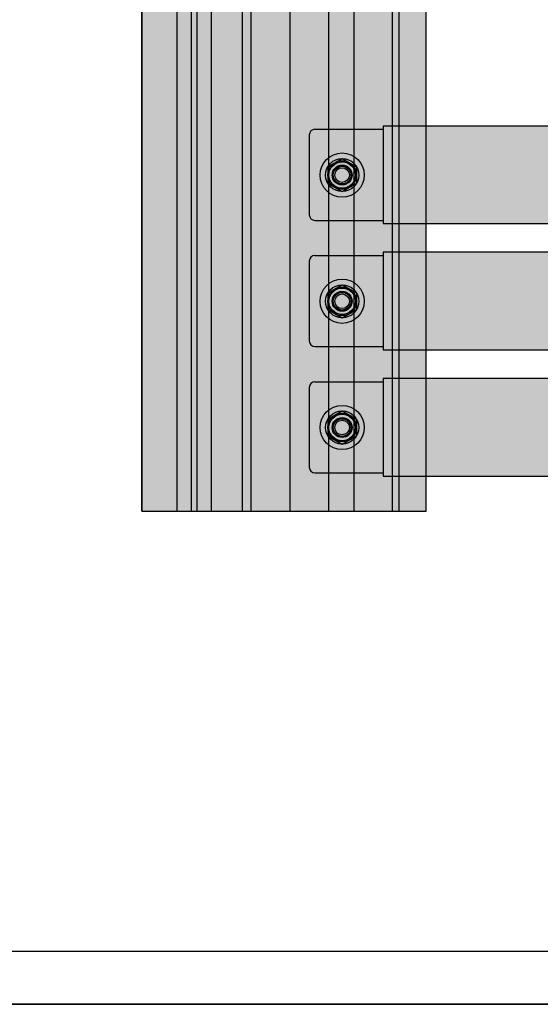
# Model space of a CAD drawing. Header units: millimetres. Extents: x -31 to 6803, y 0 to 664.
# Tile 84 of 118: x 1347 to 1360, y 94 to 118. Entities that reach past the tile are written whole.
import ezdxf

# ---------------------------------------------------------------- set-up
doc = ezdxf.new("R2010")
doc.units = ezdxf.units.MM
doc.layers.add('!POMOCNICZE', color=8, linetype='Continuous', plot=False)
doc.layers.add('INTFCLR_5769', color=7, linetype='Continuous')
doc.layers.add('SE_Busbars_AL', color=30, linetype='Continuous', lineweight=0)
doc.linetypes.add('CPFLEX', pattern='A,0.0001,-0.2,[131,LTYPESHP.SHX,S=0.2,R=0,X=-0.2,Y=0],-0.4,[131,LTYPESHP.SHX,S=0.2,R=180,X=0.2,Y=0],-0.2', length=0.8001)

# ---------------------------------------------------------------- blocks, each defined once
blk = doc.blocks.new('*U81')
at = {"transparency": 33554687}
h = blk.add_hatch(color=9, dxfattribs=at)
h.dxf.hatch_style = 1
h.paths.add_polyline_path([(-9.999972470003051, -9.295399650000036e-06, 1), (9.99999090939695, -9.295399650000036e-06, 1)])
at = {"color": 7}
blk.add_circle((-0.007165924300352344, -0.008619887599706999), 4.091665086, dxfattribs=at)
at = {"layer": 'INTFCLR_5769', "color": 7}
for p, q in [((-0.009635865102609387, 7.499984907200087), (-6.490345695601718, 3.758345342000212)), ((6.490361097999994, 3.758347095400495), (0.009653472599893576, 7.499985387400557)), ((-6.499990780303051, -3.741636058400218), (-6.499990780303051, 3.74164052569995)), ((6.500009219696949, -3.741657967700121), (6.500009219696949, 3.741635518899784)), ((-0.00962043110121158, -7.499993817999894), (-6.490342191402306, -3.75834736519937)), ((6.490379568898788, -3.758336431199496), (0.009638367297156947, -7.499994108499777))]:
    blk.add_line(p, q, dxfattribs=at)
for centre, radius in [((-2.879402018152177e-06, 0), 9.9999816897), ((-1.449003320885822e-06, 0), 7.4999900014), ((-1.612203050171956e-06, 0), 6.4999861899), ((6.846967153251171e-07, 0), 5.9999864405), ((-1.237600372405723e-06, 0), 4.499985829), ((-8.263014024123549e-07, 0), 4.3229896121), ((9.219696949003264e-06, -9.295399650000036e-06), 3.9999874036), ((0, 0), 3.3229871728)]:
    blk.add_circle(centre, radius, dxfattribs=at)
for centre, radius, start, end in [((0.0001956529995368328, -0.004587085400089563), 7.5045784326, 89.92779164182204, 90.07506146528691), ((0.003888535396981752, -0.002454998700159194), 7.5045784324, 149.9250568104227, 150.0720961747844), ((-0.005990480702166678, -0.003343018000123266), 7.506856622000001, 29.92570332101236, 30.07269802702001), ((0.005904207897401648, 0.003524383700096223), 7.5068566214, 209.9272977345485, 210.0744416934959), ((0.003993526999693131, -0.002066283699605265), 7.4955137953, 329.9248414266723, 330.0720597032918), ((-0.0001934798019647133, -0.00448366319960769), 7.4955137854, 269.9279402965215, 270.0751609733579)]:
    blk.add_arc(centre, radius, start, end, dxfattribs=at)
blk = doc.blocks.new('*U82')
at = {"transparency": 33554687}
h = blk.add_hatch(color=9, dxfattribs=at)
h.dxf.hatch_style = 1
h.paths.add_polyline_path([(-9.999972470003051, -9.295399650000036e-06, 1), (9.99999090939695, -9.295399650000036e-06, 1)])
at = {"color": 7}
blk.add_circle((-0.007165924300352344, -0.008619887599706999), 4.091665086, dxfattribs=at)
at = {"layer": 'INTFCLR_5769', "color": 7}
for p, q in [((-0.009635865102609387, 7.499984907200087), (-6.490345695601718, 3.758345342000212)), ((6.490361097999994, 3.758347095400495), (0.009653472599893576, 7.499985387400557)), ((-6.499990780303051, -3.741636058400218), (-6.499990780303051, 3.74164052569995)), ((6.500009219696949, -3.741657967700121), (6.500009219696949, 3.741635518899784)), ((-0.00962043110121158, -7.499993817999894), (-6.490342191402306, -3.75834736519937)), ((6.490379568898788, -3.758336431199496), (0.009638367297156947, -7.499994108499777))]:
    blk.add_line(p, q, dxfattribs=at)
for centre, radius in [((-2.879402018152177e-06, 0), 9.9999816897), ((-1.449003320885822e-06, 0), 7.4999900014), ((-1.612203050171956e-06, 0), 6.4999861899), ((6.846967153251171e-07, 0), 5.9999864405), ((-1.237600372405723e-06, 0), 4.499985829), ((-8.263014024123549e-07, 0), 4.3229896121), ((9.219696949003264e-06, -9.295399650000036e-06), 3.9999874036), ((0, 0), 3.3229871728)]:
    blk.add_circle(centre, radius, dxfattribs=at)
for centre, radius, start, end in [((0.0001956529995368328, -0.004587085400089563), 7.5045784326, 89.92779164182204, 90.07506146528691), ((0.003888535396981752, -0.002454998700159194), 7.5045784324, 149.9250568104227, 150.0720961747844), ((-0.005990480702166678, -0.003343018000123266), 7.506856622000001, 29.92570332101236, 30.07269802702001), ((0.005904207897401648, 0.003524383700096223), 7.5068566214, 209.9272977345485, 210.0744416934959), ((0.003993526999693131, -0.002066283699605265), 7.4955137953, 329.9248414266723, 330.0720597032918), ((-0.0001934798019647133, -0.00448366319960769), 7.4955137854, 269.9279402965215, 270.0751609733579)]:
    blk.add_arc(centre, radius, start, end, dxfattribs=at)
blk = doc.blocks.new('*U92')
at = {"layer": 'SE_Busbars_AL'}
h = blk.add_hatch(color=30, dxfattribs=at)
h.dxf.hatch_style = 1
edge = h.paths.add_edge_path()
edge.add_line((14.40879446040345, 16.11346548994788), (-9.556818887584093, 16.11346548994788))
edge.add_arc((-9.556818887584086, 14.11346548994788), 2, 90.00000000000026, 179.9999999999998)
edge.add_line((-11.55681888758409, 14.11346548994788), (-11.55681888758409, -13.95816465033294))
edge.add_arc((-9.556818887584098, -13.95816465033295), 1.999999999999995, 180, 270.0000000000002)
edge.add_line((-9.556818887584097, -15.95816465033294), (14.40879446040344, -15.95816465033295))
edge.add_line((14.40879446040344, -15.95816465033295), (14.40879446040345, 16.11346548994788))
edge = h.paths.add_edge_path(flags=0)
edge.add_arc((-1.999997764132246, 0), 1.35682117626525, 0, 360)
edge = h.paths.add_edge_path(flags=16)
edge.add_arc((-1.999998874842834, 0), 5.823773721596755, 270.07361614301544, 360, ccw=False)
edge.add_line((-1.992516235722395, -5.823768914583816), (-2.000007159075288, -3.978466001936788))
edge.add_line((-2.000007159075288, -3.978466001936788), (-2.007498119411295, -3.780057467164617))
edge.add_arc((-1.642191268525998, -3.334269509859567), 0.5763471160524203, 133.813484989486, 230.6666408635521, ccw=False)
edge.add_line((-2.041203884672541, -2.918378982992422), (-0.5330126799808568, -2.914046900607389))
edge.add_line((-0.5330126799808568, -2.914046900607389), (-3.230488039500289, -1.33183294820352))
edge.add_arc((-3.907280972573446, -0.7738353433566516), 0.8771601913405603, 320.4953345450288, 421.9095388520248)
edge.add_arc((-3.363372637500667, 0.9691447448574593), 0.9779428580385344, 0.8401426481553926, 262.30866376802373, ccw=False)
edge.add_line((-2.385534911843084, 0.9834840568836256), (-2.384500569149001, 0.9859892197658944))
edge.add_line((-2.384500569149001, 0.9859892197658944), (-2.383610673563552, 0.9881385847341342))
edge.add_arc((-7.063837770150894, 3.784606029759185), 5.452041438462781, 329.1413962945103, 381.9636461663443)
edge.add_line((-2.007498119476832, 5.823768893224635), (-2.000007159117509, 3.005512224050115))
edge.add_line((-2.000007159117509, 3.005512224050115), (-1.086645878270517, 3.176072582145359))
edge.add_arc((1.197221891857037, 1.323129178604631), 2.940994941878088, -26.73673497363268, 140.9469526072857, ccw=False)
at = {"layer": 'SE_Busbars_AL', "true_color": 0x939598}
h = blk.add_hatch(color=252, dxfattribs=at)
h.dxf.hatch_style = 1
h.paths.add_polyline_path([(170.828465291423, -17.09271497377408), (170.828465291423, 17.24804095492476), (14.40879446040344, 17.24802838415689), (14.40879446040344, -17.09272754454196)])
at = {"layer": 'SE_Busbars_AL'}
h = blk.add_hatch(color=30, dxfattribs=at)
h.dxf.hatch_style = 1
edge = h.paths.add_edge_path()
edge.add_line((170.828465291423, 16.11347806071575), (194.7940786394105, 16.11347806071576))
edge.add_arc((194.7940786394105, 14.11347806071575), 2.000000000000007, 2.2737367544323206e-13, 90, ccw=False)
edge.add_line((196.7940786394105, 14.11347806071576), (196.7940786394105, -13.95815207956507))
edge.add_arc((194.7940786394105, -13.95815207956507), 2, 270, 360, ccw=False)
edge.add_line((194.7940786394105, -15.95815207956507), (170.828465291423, -15.95815207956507))
edge.add_line((170.828465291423, -15.95815207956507), (170.828465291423, 16.11347806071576))
edge = h.paths.add_edge_path(flags=16)
edge.add_arc((187.2372575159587, 1.257076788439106e-05), 3.461054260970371, 0, 360)
edge = h.paths.add_edge_path(flags=16)
edge.add_line((187.2297759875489, -5.823756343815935), (187.2372669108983, -5.828081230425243))
edge.add_line((187.2372669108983, -5.828081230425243), (187.2447578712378, -5.823756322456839))
edge.add_arc((186.0890224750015, -4.595078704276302), 1.686823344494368, 313.2477957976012, 456.2765094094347)
edge.add_line((185.904607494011, -2.918366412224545), (188.1075660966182, -1.186850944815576))
edge.add_line((188.1075660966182, -1.186850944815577), (189.5445826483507, -1.775766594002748))
edge.add_arc((188.452158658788, -0.4139322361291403), 1.745847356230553, 308.7355740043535, 449.488384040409)
edge.add_line((188.4677477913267, 1.331845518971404), (187.6217603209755, 0.9860017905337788))
edge.add_line((187.6217603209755, 0.9860017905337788), (188.1064969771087, 1.189472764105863))
edge.add_arc((187.0791674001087, 2.175826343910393), 1.424183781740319, 316.1657383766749, 443.3230926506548)
edge.add_line((187.2447578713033, 3.590350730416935), (187.237266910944, 3.779538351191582))
edge.add_line((187.237266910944, 3.779538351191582), (187.2297759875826, 3.779538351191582))
edge.add_arc((186.213822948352, -1.022108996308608), 4.90795047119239, 78.05331073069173, 281.9466892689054)
edge = h.paths.add_edge_path(flags=16)
edge.add_arc((187.237258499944, 1.257076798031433e-05), 1.106015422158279, 0, 360)
edge = h.paths.add_edge_path(flags=16)
edge.add_arc((185.2372597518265, 1.257076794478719e-05), 4.659014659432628, 0, 360)
edge = h.paths.add_edge_path(flags=16)
edge.add_arc((187.2372669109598, 1.978868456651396e-05), 3.106007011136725, 0, 360)
at = {"color": 7}
for p, q in [((-11.55681888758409, 14.11346548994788), (-11.55681888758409, -13.95816465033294)), ((-9.556818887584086, 16.11346548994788), (14.40879446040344, 16.11346548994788)), ((170.828465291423, 17.24804095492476), (170.828465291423, -17.09271497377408)), ((170.828465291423, 17.24804095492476), (170.828465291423, -17.09271497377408)), ((194.7940786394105, 16.11347806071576), (170.828465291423, 16.11347806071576)), ((196.7940786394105, 14.11347806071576), (196.7940786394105, -13.95815207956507)), ((14.40879446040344, 12.11346548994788), (14.40879446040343, -11.95816465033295)), ((14.40879446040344, 10.56045709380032), (14.40879446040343, -10.40515625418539)), ((-9.556818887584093, -15.95816465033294), (14.40879446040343, -15.95816465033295)), ((194.7940786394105, -15.95815207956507), (170.828465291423, -15.95815207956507))]:
    blk.add_line(p, q, dxfattribs=at)
blk.add_lwpolyline([(14.40879446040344, 17.24802838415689), (14.40879446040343, -17.09272754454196), (170.828465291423, -17.09271497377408), (170.828465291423, 17.24804095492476)], close=True)
for centre, start, end in [((-9.556818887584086, 14.11346548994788), 90, 180), ((194.7940786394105, 14.11347806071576), 0, 90), ((-9.556818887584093, -13.95816465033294), 180, 270), ((194.7940786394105, -13.95815207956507), 270, 0)]:
    blk.add_arc(centre, 2, start, end, dxfattribs=at)
at = {"yscale": 0.7765041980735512, "zscale": 0.7765041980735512, "rotation": 180}
for name, p, xscale in [('*U81', (0, 0), 0.7765041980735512), ('*U82', (185.2372597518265, 1.257076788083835e-05), -0.7765041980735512)]:
    blk.add_blockref(name, p, dxfattribs=dict(at, xscale=xscale))
blk = doc.blocks.new('*U146')
at = {"true_color": 0x939598}
h = blk.add_hatch(color=252, dxfattribs=at)
h.dxf.hatch_style = 1
h.paths.add_polyline_path([(1670, 40.5), (1670, 50.00000000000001), (0, 50), (0, 40.5)])
at = {"true_color": 0x636466}
h = blk.add_hatch(color=251, dxfattribs=at)
h.dxf.hatch_style = 1
h.paths.add_polyline_path([(0, 40.5), (0, 38.25), (1670, 38.25), (1670, 40.5)])
h = blk.add_hatch(color=30)
h.dxf.hatch_style = 1
h.paths.add_polyline_path([(1670, 24.75000000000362), (1670, 38.25), (0, 38.25), (0, 24.75000000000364)])
at = {"true_color": 0x939598}
h = blk.add_hatch(color=252, dxfattribs=at)
h.dxf.hatch_style = 1
h.paths.add_polyline_path([(0, 24.75000000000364), (2.273736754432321e-13, 15.75000000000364), (1670, 15.75000000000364), (1670, 24.75000000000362)])
h = blk.add_hatch(color=30)
h.dxf.hatch_style = 1
h.paths.add_polyline_path([(0, 15.75000000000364), (2.273736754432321e-13, 2.250000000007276), (1670, 2.250000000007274), (1670, 15.75000000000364)])
h = blk.add_hatch(color=252, dxfattribs=at)
h.dxf.hatch_style = 1
h.paths.add_polyline_path([(1670, -11.49999999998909), (1670, 2.250000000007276), (-2.273736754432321e-13, 2.250000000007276), (-4.547473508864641e-13, -11.49999999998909)])
at = {"true_color": 0x636466}
h = blk.add_hatch(color=251, dxfattribs=at)
h.dxf.hatch_style = 1
h.paths.add_polyline_path([(1670, -14.49999999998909), (1670, -11.49999999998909), (0, -11.49999999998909), (0, -14.49999999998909)])
at = {"true_color": 0x939598}
h = blk.add_hatch(color=252, dxfattribs=at)
h.dxf.hatch_style = 1
h.paths.add_polyline_path([(1670, -25.49999999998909), (1670, -14.49999999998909), (0, -14.49999999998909), (0, -25.49999999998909)])
at = {"true_color": 0x636466}
h = blk.add_hatch(color=251, dxfattribs=at)
h.dxf.hatch_style = 1
h.paths.add_polyline_path([(0, -25.49999999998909), (0, -30.49999999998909), (1670, -30.49999999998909), (1670, -25.49999999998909)])
at = {"true_color": 0x939598}
h = blk.add_hatch(color=252, dxfattribs=at)
h.dxf.hatch_style = 1
h.paths.add_polyline_path([(1670, -32.54322950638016), (1670, -30.49999999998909), (2.273736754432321e-13, -30.49999999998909), (2.273736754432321e-13, -32.54322950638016)])
at = {"true_color": 0x636466}
h = blk.add_hatch(color=251, dxfattribs=at)
h.dxf.hatch_style = 1
h.paths.add_polyline_path([(1670, -37.49999999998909), (1670, -32.54322950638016), (0, -32.54322950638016), (2.273736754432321e-13, -37.49999999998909)])
at = {"true_color": 0x939598}
h = blk.add_hatch(color=252, dxfattribs=at)
h.dxf.hatch_style = 1
h.paths.add_polyline_path([(1670, -50), (1670, -37.49999999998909), (0, -37.49999999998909), (2.273736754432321e-13, -50)])
for p, q in [((0, 50), (1670, 50.00000000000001)), ((0, -50), (0, 50)), ((0, 40.5), (1670, 40.5)), ((0, 38.25), (1670, 38.25)), ((0, 24.75000000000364), (1670, 24.75000000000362)), ((0, 15.75000000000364), (1670, 15.75000000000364)), ((0, 2.250000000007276), (1670, 2.250000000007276)), ((0, -11.49999999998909), (1670, -11.49999999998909)), ((0, -14.49999999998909), (1670, -14.49999999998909)), ((0, -25.49999999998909), (1670, -25.49999999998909)), ((0, -30.49999999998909), (1670, -30.49999999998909)), ((0, -32.54322950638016), (1670, -32.54322950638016)), ((0, -37.49999999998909), (1670, -37.49999999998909)), ((0, -50), (1670, -50)), ((1670, -50), (0, -50))]:
    blk.add_line(p, q)

msp = doc.modelspace()

# ---------------------------------------------------------------- linework, layer by layer
at = {"layer": '!POMOCNICZE'}
msp.add_line((3.000000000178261, 95.00000000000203), (6803.00000000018, 95.00000000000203), dxfattribs=at)
at = {"color": 1, "linetype": 'CPFLEX', "lineweight": 35}
msp.add_lwpolyline([(1290.95725603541, 237.1600216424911), (1434.599950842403, 237.1600216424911), (1434.599950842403, 93.69399442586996), (1345.820256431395, 93.69399442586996), (1345.820256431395, 147.5119190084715), (1290.95725603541, 147.5119190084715), (1290.95725603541, 237.1600216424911)], dxfattribs=at)

# ---------------------------------------------------------------- block references
at = {"xscale": -0.06999999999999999, "yscale": 0.06999999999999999, "zscale": 0.06999999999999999, "rotation": 270}
msp.add_blockref('*U146', (1353.719670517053, 105.8341790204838), dxfattribs=at)
at = {"xscale": 0.06999999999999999, "yscale": 0.06999999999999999, "zscale": 0.06999999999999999}
for p in [(1355.153625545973, 114.111209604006), (1355.153625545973, 111.0032096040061), (1355.153625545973, 107.8952096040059)]:
    msp.add_blockref('*U92', p, dxfattribs=at)

doc.saveas('drawing.dxf')
